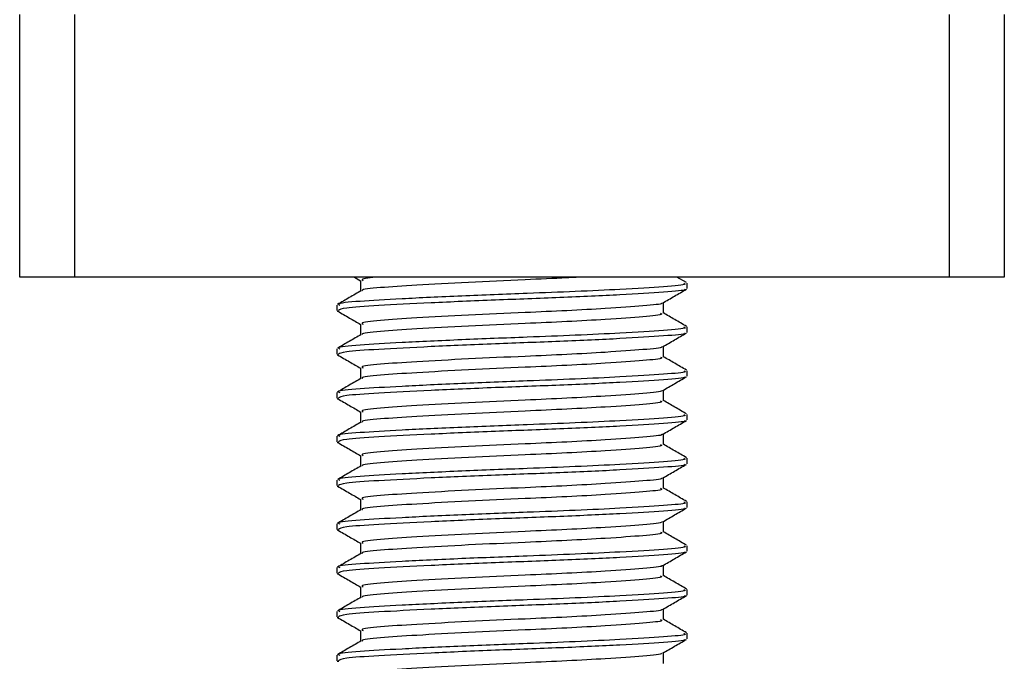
# Model space of a CAD drawing. Header units: millimetres. Extents: x 0 to 420, y 0 to 297.
# Tile 37 of 98: x 138.51 to 140.64, y 198.24 to 199.62. Entities that reach past the tile are written whole.
import ezdxf

# ---------------------------------------------------------------- set-up
doc = ezdxf.new("R2010")
doc.units = ezdxf.units.MM

msp = doc.modelspace()

# ---------------------------------------------------------------- linework, layer by layer
at = {"color": 7, "linetype": 'Continuous', "lineweight": 25}
for p, q in [((138.51349, 199.06515), (138.51349, 199.63144)), ((138.63147, 199.63144), (138.63147, 199.06515)), ((140.5191, 199.06515), (140.5191, 199.63144)), ((140.63708, 199.63144), (140.63708, 199.06515)), ((138.63147, 199.06515), (138.51349, 199.06515)), ((140.5191, 199.06515), (138.63147, 199.06515)), ((139.23524, 199.06515), (139.24884, 199.05727)), ((139.95188, 199.05309), (139.93105, 199.06515)), ((140.63708, 199.06515), (140.5191, 199.06515)), ((139.24884, 199.05786), (139.24884, 199.03494)), ((139.95281, 199.0402), (139.95281, 199.052)), ((139.19776, 199.00483), (139.19776, 198.99299)), ((139.90172, 198.98707), (139.90172, 199.01008)), ((139.19829, 198.99217), (139.20147, 198.99164)), ((139.24884, 198.96348), (139.24884, 198.94056)), ((139.95281, 198.94582), (139.95281, 198.95762)), ((139.19776, 198.91045), (139.19776, 198.89861)), ((139.19829, 198.89778), (139.20147, 198.89726)), ((139.90172, 198.89269), (139.90172, 198.9157)), ((139.24884, 198.8691), (139.24884, 198.84618)), ((139.95281, 198.85144), (139.95281, 198.86324)), ((139.19776, 198.81607), (139.19776, 198.80423)), ((139.90172, 198.79831), (139.90172, 198.82132)), ((139.19829, 198.8034), (139.20147, 198.80288)), ((139.24884, 198.77472), (139.24884, 198.7518)), ((139.95281, 198.75706), (139.95281, 198.76885)), ((139.90172, 198.70393), (139.90172, 198.72693)), ((139.19776, 198.72169), (139.19776, 198.70985)), ((139.19829, 198.70902), (139.20147, 198.7085)), ((139.24884, 198.68033), (139.24884, 198.65742)), ((139.95281, 198.66267), (139.95281, 198.67447)), ((139.19776, 198.62731), (139.19776, 198.61546)), ((139.90172, 198.60955), (139.90172, 198.63255)), ((139.19829, 198.61464), (139.20147, 198.61412)), ((139.24884, 198.58595), (139.24884, 198.56303)), ((139.95281, 198.56829), (139.95281, 198.58009)), ((139.90172, 198.51517), (139.90172, 198.53817)), ((139.19776, 198.53293), (139.19776, 198.52108)), ((139.19829, 198.52026), (139.20147, 198.51974)), ((139.24884, 198.49157), (139.24884, 198.46865)), ((139.95281, 198.47391), (139.95281, 198.48571)), ((139.19776, 198.43854), (139.19776, 198.4267)), ((139.90172, 198.42078), (139.90172, 198.44379)), ((139.19829, 198.42588), (139.20147, 198.42535)), ((139.24884, 198.39719), (139.24884, 198.37427)), ((139.95281, 198.37953), (139.95281, 198.39133)), ((139.19776, 198.34416), (139.19776, 198.33232)), ((139.90172, 198.3264), (139.90172, 198.34941)), ((139.19829, 198.3315), (139.20147, 198.33097)), ((139.24884, 198.30281), (139.24884, 198.27989)), ((139.95281, 198.28515), (139.95281, 198.29695)), ((139.19776, 198.24978), (139.19776, 198.23794)), ((139.19829, 198.23711), (139.20147, 198.23659)), ((139.90172, 198.23202), (139.90172, 198.25503))]:
    msp.add_line(p, q, dxfattribs=at)
for points, knots in [([(139.2871, 199.06515), (139.27047, 199.06345), (139.24702, 199.06107), (139.25275, 199.05861), (139.25442, 199.05789)], [0, 0, 0, 0, 0.70891377, 1, 1, 1, 1]), ([(139.72558, 199.06515), (139.71502, 199.06455), (139.67823, 199.06246), (139.59333, 199.05883), (139.47874, 199.05374), (139.36579, 199.04752), (139.28738, 199.04232), (139.24876, 199.03814), (139.25241, 199.03589), (139.25286, 199.03561)], [0, 0, 0, 0, 0.0578973, 0.2019019, 0.3932661, 0.5899584, 0.7790544, 0.9730254, 1, 1, 1, 1]), ([(139.94607, 199.052), (139.94778, 199.0512), (139.95371, 199.04843), (139.90708, 199.04432), (139.82127, 199.03895), (139.7148, 199.03384), (139.597, 199.02933), (139.46331, 199.02425), (139.33335, 199.01802), (139.2413, 199.01282), (139.19589, 199.00821), (139.20244, 199.00554), (139.20416, 199.00483)], [0, 0, 0, 0, 0.0482673, 0.1669875, 0.2886879, 0.3822403, 0.4726264, 0.5927373, 0.7161886, 0.8348774, 0.9566226, 1, 1, 1, 1]), ([(139.24996, 199.03559), (139.24142, 199.03064), (139.22433, 199.02074), (139.20724, 199.01085), (139.19869, 199.0059)], [0, 0, 0, 0, 0.49989867, 1, 1, 1, 1]), ([(139.94745, 199.03883), (139.94799, 199.0385), (139.95165, 199.0362), (139.90603, 199.03254), (139.81406, 199.02667), (139.68257, 199.02058), (139.53718, 199.01547), (139.39654, 199.00938), (139.28319, 199.00353), (139.20963, 198.99854), (139.20382, 198.99477), (139.20107, 198.99299)], [0, 0, 0, 0, 0.02094603, 0.1431057, 0.26833207, 0.39481226, 0.5164381, 0.64283453, 0.76819743, 0.89026332, 1, 1, 1, 1]), ([(139.90011, 199.00914), (139.90865, 199.01409), (139.92573, 199.02399), (139.94281, 199.03387), (139.95136, 199.03882)], [0, 0, 0, 0, 0.4999098, 1, 1, 1, 1]), ([(139.89726, 199.00915), (139.89761, 199.00888), (139.9005, 199.00665), (139.86112, 199.00304), (139.7882, 198.99765), (139.69588, 198.99255), (139.59408, 198.98804), (139.47845, 198.98295), (139.3661, 198.97673), (139.28647, 198.97153), (139.24719, 198.96691), (139.2529, 198.96422), (139.25442, 198.96351)], [0, 0, 0, 0, 0.0170089, 0.1395429, 0.2651564, 0.3617182, 0.4550083, 0.5789794, 0.7064021, 0.8289037, 0.9545634, 1, 1, 1, 1]), ([(139.19921, 198.99163), (139.20775, 198.98668), (139.2243, 198.97711), (139.24084, 198.96752), (139.24884, 198.96289)], [0, 0, 0, 0, 0.5163558, 1, 1, 1, 1]), ([(139.89591, 198.98709), (139.89738, 198.98629), (139.90247, 198.98353), (139.86217, 198.97943), (139.78799, 198.97406), (139.69593, 198.96895), (139.59405, 198.96444), (139.47852, 198.95936), (139.36585, 198.95313), (139.28736, 198.94794), (139.24876, 198.94375), (139.25241, 198.94151), (139.25286, 198.94123)], [0, 0, 0, 0, 0.0490909, 0.1710963, 0.2961678, 0.392313, 0.4852006, 0.6086368, 0.7355098, 0.8574829, 0.9826005, 1, 1, 1, 1]), ([(139.95188, 198.95871), (139.94333, 198.96366), (139.92661, 198.97333), (139.90989, 198.98302), (139.90172, 198.98775)], [0, 0, 0, 0, 0.5112595, 1, 1, 1, 1]), ([(139.24996, 198.94121), (139.24142, 198.93626), (139.22433, 198.92636), (139.20724, 198.91647), (139.19869, 198.91152)], [0, 0, 0, 0, 0.4998987, 1, 1, 1, 1]), ([(139.94607, 198.95762), (139.94778, 198.95682), (139.95371, 198.95405), (139.90708, 198.94994), (139.82127, 198.94457), (139.7148, 198.93946), (139.597, 198.93495), (139.46331, 198.92986), (139.33335, 198.92364), (139.2413, 198.91844), (139.19589, 198.91383), (139.20244, 198.91115), (139.20416, 198.91045)], [0, 0, 0, 0, 0.0482673, 0.1669875, 0.2886879, 0.3822403, 0.4726264, 0.5927373, 0.7161886, 0.8348774, 0.9566226, 1, 1, 1, 1]), ([(139.94745, 198.94445), (139.94799, 198.94411), (139.95165, 198.94182), (139.90603, 198.93815), (139.81406, 198.93229), (139.68257, 198.9262), (139.53718, 198.92108), (139.39654, 198.915), (139.28319, 198.90915), (139.20963, 198.90416), (139.20382, 198.90039), (139.20107, 198.89861)], [0, 0, 0, 0, 0.020946, 0.1431057, 0.2683321, 0.3948123, 0.5164381, 0.6428345, 0.7681974, 0.8902633, 1, 1, 1, 1]), ([(139.90011, 198.91476), (139.90865, 198.91971), (139.92573, 198.9296), (139.94281, 198.93949), (139.95136, 198.94444)], [0, 0, 0, 0, 0.4999098, 1, 1, 1, 1]), ([(139.19921, 198.89725), (139.20775, 198.8923), (139.2243, 198.88272), (139.24084, 198.87314), (139.24884, 198.86851)], [0, 0, 0, 0, 0.51635581, 1, 1, 1, 1]), ([(139.89726, 198.91476), (139.89761, 198.91449), (139.9005, 198.91227), (139.86112, 198.90866), (139.7882, 198.90327), (139.69588, 198.89817), (139.59408, 198.89365), (139.47845, 198.88857), (139.3661, 198.88235), (139.28647, 198.87715), (139.24719, 198.87253), (139.2529, 198.86984), (139.25442, 198.86913)], [0, 0, 0, 0, 0.0170089, 0.1395429, 0.2651564, 0.3617182, 0.4550083, 0.5789794, 0.7064021, 0.8289037, 0.9545634, 1, 1, 1, 1]), ([(139.89591, 198.89271), (139.89738, 198.89191), (139.90247, 198.88915), (139.86217, 198.88505), (139.78799, 198.87968), (139.69593, 198.87457), (139.59405, 198.87006), (139.47852, 198.86498), (139.36585, 198.85875), (139.28736, 198.85355), (139.24876, 198.84937), (139.25241, 198.84712), (139.25286, 198.84685)], [0, 0, 0, 0, 0.0490909, 0.1710963, 0.2961678, 0.392313, 0.4852006, 0.6086368, 0.7355098, 0.8574829, 0.9826005, 1, 1, 1, 1]), ([(139.95188, 198.86433), (139.94333, 198.86927), (139.92661, 198.87895), (139.90989, 198.88864), (139.90172, 198.89337)], [0, 0, 0, 0, 0.5112595, 1, 1, 1, 1]), ([(139.94607, 198.86324), (139.94778, 198.86243), (139.95371, 198.85966), (139.90708, 198.85556), (139.82127, 198.85018), (139.7148, 198.84508), (139.597, 198.84057), (139.46331, 198.83548), (139.33335, 198.82926), (139.2413, 198.82406), (139.19589, 198.81945), (139.20244, 198.81677), (139.20416, 198.81607)], [0, 0, 0, 0, 0.0482673, 0.1669875, 0.2886879, 0.3822403, 0.4726264, 0.5927373, 0.7161886, 0.8348774, 0.9566226, 1, 1, 1, 1]), ([(139.24996, 198.84683), (139.24142, 198.84188), (139.22433, 198.83198), (139.20724, 198.82208), (139.19869, 198.81714)], [0, 0, 0, 0, 0.4998987, 1, 1, 1, 1]), ([(139.94745, 198.85007), (139.94799, 198.84973), (139.95165, 198.84744), (139.90603, 198.84377), (139.81406, 198.83791), (139.68257, 198.83182), (139.53718, 198.8267), (139.39654, 198.82062), (139.28319, 198.81476), (139.20963, 198.80978), (139.20382, 198.80601), (139.20107, 198.80423)], [0, 0, 0, 0, 0.020946, 0.1431057, 0.2683321, 0.3948123, 0.5164381, 0.6428345, 0.7681974, 0.8902633, 1, 1, 1, 1]), ([(139.90011, 198.82038), (139.90865, 198.82533), (139.92573, 198.83522), (139.94281, 198.84511), (139.95136, 198.85006)], [0, 0, 0, 0, 0.4999098, 1, 1, 1, 1]), ([(139.89726, 198.82038), (139.89761, 198.82011), (139.9005, 198.81789), (139.86112, 198.81428), (139.7882, 198.80889), (139.69588, 198.80379), (139.59408, 198.79927), (139.47845, 198.79419), (139.3661, 198.78797), (139.28647, 198.78277), (139.24719, 198.77815), (139.2529, 198.77546), (139.25442, 198.77475)], [0, 0, 0, 0, 0.0170089, 0.1395429, 0.2651564, 0.3617182, 0.4550083, 0.5789794, 0.7064021, 0.8289037, 0.9545634, 1, 1, 1, 1]), ([(139.19921, 198.80287), (139.20775, 198.79792), (139.2243, 198.78834), (139.24084, 198.77876), (139.24884, 198.77413)], [0, 0, 0, 0, 0.5163558, 1, 1, 1, 1]), ([(139.89591, 198.79832), (139.89738, 198.79753), (139.90247, 198.79477), (139.86217, 198.79067), (139.78799, 198.7853), (139.69593, 198.78019), (139.59405, 198.77568), (139.47852, 198.7706), (139.36585, 198.76437), (139.28736, 198.75917), (139.24876, 198.75499), (139.25241, 198.75274), (139.25286, 198.75247)], [0, 0, 0, 0, 0.0490909, 0.1710963, 0.2961678, 0.392313, 0.4852006, 0.6086368, 0.7355098, 0.8574829, 0.9826005, 1, 1, 1, 1]), ([(139.95188, 198.76994), (139.94333, 198.77489), (139.92661, 198.78457), (139.90989, 198.79426), (139.90172, 198.79899)], [0, 0, 0, 0, 0.5112595, 1, 1, 1, 1]), ([(139.94607, 198.76885), (139.94778, 198.76805), (139.95371, 198.76528), (139.90708, 198.76118), (139.82127, 198.7558), (139.7148, 198.75069), (139.597, 198.74618), (139.46331, 198.7411), (139.33335, 198.73488), (139.2413, 198.72968), (139.19589, 198.72507), (139.20244, 198.72239), (139.20416, 198.72169)], [0, 0, 0, 0, 0.0482673, 0.1669875, 0.2886879, 0.3822403, 0.4726264, 0.5927373, 0.7161886, 0.8348774, 0.9566226, 1, 1, 1, 1]), ([(139.24996, 198.75245), (139.24142, 198.7475), (139.22433, 198.7376), (139.20724, 198.7277), (139.19869, 198.72275)], [0, 0, 0, 0, 0.4998987, 1, 1, 1, 1]), ([(139.94745, 198.75569), (139.94799, 198.75535), (139.95165, 198.75306), (139.90603, 198.74939), (139.81406, 198.74353), (139.68257, 198.73744), (139.53718, 198.73232), (139.39654, 198.72624), (139.28319, 198.72038), (139.20963, 198.7154), (139.20382, 198.71163), (139.20107, 198.70985)], [0, 0, 0, 0, 0.020946, 0.1431057, 0.2683321, 0.3948123, 0.5164381, 0.6428345, 0.7681974, 0.8902633, 1, 1, 1, 1]), ([(139.90011, 198.726), (139.90865, 198.73095), (139.92573, 198.74084), (139.94281, 198.75073), (139.95136, 198.75568)], [0, 0, 0, 0, 0.4999098, 1, 1, 1, 1]), ([(139.89726, 198.726), (139.89761, 198.72573), (139.9005, 198.72351), (139.86112, 198.7199), (139.7882, 198.71451), (139.69588, 198.7094), (139.59408, 198.70489), (139.47845, 198.69981), (139.3661, 198.69359), (139.28647, 198.68839), (139.24719, 198.68377), (139.2529, 198.68108), (139.25442, 198.68037)], [0, 0, 0, 0, 0.01700891, 0.13954292, 0.26515642, 0.36171819, 0.45500832, 0.57897936, 0.70640208, 0.8289037, 0.95456345, 1, 1, 1, 1]), ([(139.19921, 198.70849), (139.20775, 198.70354), (139.2243, 198.69396), (139.24084, 198.68438), (139.24884, 198.67974)], [0, 0, 0, 0, 0.5163558, 1, 1, 1, 1]), ([(139.89591, 198.70394), (139.89738, 198.70315), (139.90247, 198.70039), (139.86217, 198.69629), (139.78799, 198.69092), (139.69593, 198.68581), (139.59405, 198.6813), (139.47852, 198.67621), (139.36585, 198.66999), (139.28736, 198.66479), (139.24876, 198.66061), (139.25241, 198.65836), (139.25286, 198.65809)], [0, 0, 0, 0, 0.0490909, 0.1710963, 0.2961678, 0.392313, 0.4852006, 0.6086368, 0.7355098, 0.8574829, 0.9826005, 1, 1, 1, 1]), ([(139.95188, 198.67556), (139.94333, 198.68051), (139.92661, 198.69019), (139.90989, 198.69987), (139.90172, 198.70461)], [0, 0, 0, 0, 0.5112595, 1, 1, 1, 1]), ([(139.94607, 198.67447), (139.94778, 198.67367), (139.95371, 198.6709), (139.90708, 198.66679), (139.82127, 198.66142), (139.7148, 198.65631), (139.597, 198.6518), (139.46331, 198.64672), (139.33335, 198.6405), (139.2413, 198.6353), (139.19589, 198.63069), (139.20244, 198.62801), (139.20416, 198.62731)], [0, 0, 0, 0, 0.0482673, 0.1669875, 0.2886879, 0.3822403, 0.4726264, 0.5927373, 0.7161886, 0.8348774, 0.9566226, 1, 1, 1, 1]), ([(139.24996, 198.65806), (139.24142, 198.65312), (139.22433, 198.64321), (139.20724, 198.63332), (139.19869, 198.62837)], [0, 0, 0, 0, 0.4998987, 1, 1, 1, 1]), ([(139.94745, 198.6613), (139.94799, 198.66097), (139.95165, 198.65868), (139.90603, 198.65501), (139.81406, 198.64915), (139.68257, 198.64306), (139.53718, 198.63794), (139.39654, 198.63186), (139.28319, 198.626), (139.20963, 198.62102), (139.20382, 198.61725), (139.20107, 198.61546)], [0, 0, 0, 0, 0.020946, 0.1431057, 0.2683321, 0.3948123, 0.5164381, 0.6428345, 0.7681974, 0.8902633, 1, 1, 1, 1]), ([(139.90011, 198.63162), (139.90865, 198.63656), (139.92573, 198.64646), (139.94281, 198.65635), (139.95136, 198.66129)], [0, 0, 0, 0, 0.4999098, 1, 1, 1, 1]), ([(139.89726, 198.63162), (139.89761, 198.63135), (139.9005, 198.62912), (139.86112, 198.62552), (139.7882, 198.62013), (139.69588, 198.61502), (139.59408, 198.61051), (139.47845, 198.60543), (139.3661, 198.5992), (139.28647, 198.594), (139.24719, 198.58938), (139.2529, 198.5867), (139.25442, 198.58598)], [0, 0, 0, 0, 0.0170089, 0.1395429, 0.2651564, 0.3617182, 0.4550083, 0.5789794, 0.7064021, 0.8289037, 0.9545634, 1, 1, 1, 1]), ([(139.19921, 198.6141), (139.20775, 198.60916), (139.2243, 198.59958), (139.24084, 198.59), (139.24884, 198.58536)], [0, 0, 0, 0, 0.51635581, 1, 1, 1, 1]), ([(139.89591, 198.60956), (139.89738, 198.60877), (139.90247, 198.60601), (139.86217, 198.60191), (139.78799, 198.59653), (139.69593, 198.59143), (139.59405, 198.58691), (139.47852, 198.58183), (139.36585, 198.57561), (139.28736, 198.57041), (139.24876, 198.56623), (139.25241, 198.56398), (139.25286, 198.56371)], [0, 0, 0, 0, 0.0490909, 0.1710963, 0.2961678, 0.392313, 0.4852006, 0.6086368, 0.7355098, 0.8574829, 0.9826005, 1, 1, 1, 1]), ([(139.95188, 198.58118), (139.94333, 198.58613), (139.92661, 198.59581), (139.90989, 198.60549), (139.90172, 198.61023)], [0, 0, 0, 0, 0.5112595, 1, 1, 1, 1]), ([(139.94607, 198.58009), (139.94778, 198.57929), (139.95371, 198.57652), (139.90708, 198.57241), (139.82127, 198.56704), (139.7148, 198.56193), (139.597, 198.55742), (139.46331, 198.55234), (139.33335, 198.54611), (139.2413, 198.54091), (139.19589, 198.5363), (139.20244, 198.53363), (139.20416, 198.53293)], [0, 0, 0, 0, 0.0482673, 0.1669875, 0.2886879, 0.3822403, 0.4726264, 0.5927373, 0.7161886, 0.8348774, 0.9566226, 1, 1, 1, 1]), ([(139.24996, 198.56368), (139.24142, 198.55873), (139.22433, 198.54883), (139.20724, 198.53894), (139.19869, 198.53399)], [0, 0, 0, 0, 0.4998987, 1, 1, 1, 1]), ([(139.94745, 198.56692), (139.94799, 198.56659), (139.95165, 198.5643), (139.90603, 198.56063), (139.81406, 198.55477), (139.68257, 198.54867), (139.53718, 198.54356), (139.39654, 198.53747), (139.28319, 198.53162), (139.20963, 198.52663), (139.20382, 198.52287), (139.20107, 198.52108)], [0, 0, 0, 0, 0.020946, 0.1431057, 0.2683321, 0.3948123, 0.5164381, 0.6428345, 0.7681974, 0.8902633, 1, 1, 1, 1]), ([(139.90011, 198.53724), (139.90865, 198.54218), (139.92573, 198.55208), (139.94281, 198.56197), (139.95136, 198.56691)], [0, 0, 0, 0, 0.4999098, 1, 1, 1, 1]), ([(139.89726, 198.53724), (139.89761, 198.53697), (139.9005, 198.53474), (139.86112, 198.53114), (139.7882, 198.52575), (139.69588, 198.52064), (139.59408, 198.51613), (139.47845, 198.51105), (139.3661, 198.50482), (139.28647, 198.49962), (139.24719, 198.495), (139.2529, 198.49232), (139.25442, 198.4916)], [0, 0, 0, 0, 0.0170089, 0.1395429, 0.2651564, 0.3617182, 0.4550083, 0.5789794, 0.7064021, 0.8289037, 0.9545634, 1, 1, 1, 1]), ([(139.19921, 198.51972), (139.20775, 198.51478), (139.2243, 198.5052), (139.24084, 198.49562), (139.24884, 198.49098)], [0, 0, 0, 0, 0.5163558, 1, 1, 1, 1]), ([(139.89591, 198.51518), (139.89738, 198.51439), (139.90247, 198.51163), (139.86217, 198.50753), (139.78799, 198.50215), (139.69593, 198.49704), (139.59405, 198.49253), (139.47852, 198.48745), (139.36585, 198.48123), (139.28736, 198.47603), (139.24876, 198.47185), (139.25241, 198.4696), (139.25286, 198.46932)], [0, 0, 0, 0, 0.0490909, 0.1710963, 0.2961678, 0.392313, 0.4852006, 0.6086368, 0.7355098, 0.8574829, 0.9826005, 1, 1, 1, 1]), ([(139.95188, 198.4868), (139.94333, 198.49175), (139.92661, 198.50143), (139.90989, 198.51111), (139.90172, 198.51584)], [0, 0, 0, 0, 0.5112595, 1, 1, 1, 1]), ([(139.94607, 198.48571), (139.94778, 198.48491), (139.95371, 198.48214), (139.90708, 198.47803), (139.82127, 198.47266), (139.7148, 198.46755), (139.597, 198.46304), (139.46331, 198.45796), (139.33335, 198.45173), (139.2413, 198.44653), (139.19589, 198.44192), (139.20244, 198.43925), (139.20416, 198.43854)], [0, 0, 0, 0, 0.0482673, 0.1669875, 0.2886879, 0.3822403, 0.4726264, 0.5927373, 0.7161886, 0.8348774, 0.9566226, 1, 1, 1, 1]), ([(139.94745, 198.47254), (139.94799, 198.47221), (139.95165, 198.46991), (139.90603, 198.46625), (139.81406, 198.46039), (139.68257, 198.45429), (139.53718, 198.44918), (139.39654, 198.44309), (139.28319, 198.43724), (139.20963, 198.43225), (139.20382, 198.42848), (139.20107, 198.4267)], [0, 0, 0, 0, 0.020946, 0.1431057, 0.2683321, 0.3948123, 0.5164381, 0.6428345, 0.7681974, 0.8902633, 1, 1, 1, 1]), ([(139.90011, 198.44285), (139.90865, 198.4478), (139.92573, 198.4577), (139.94281, 198.46759), (139.95136, 198.47253)], [0, 0, 0, 0, 0.4999098, 1, 1, 1, 1]), ([(139.24996, 198.4693), (139.24142, 198.46435), (139.22433, 198.45445), (139.20724, 198.44456), (139.19869, 198.43961)], [0, 0, 0, 0, 0.49989867, 1, 1, 1, 1]), ([(139.89726, 198.44286), (139.89761, 198.44259), (139.9005, 198.44036), (139.86112, 198.43675), (139.7882, 198.43136), (139.69588, 198.42626), (139.59408, 198.42175), (139.47845, 198.41666), (139.3661, 198.41044), (139.28647, 198.40524), (139.24719, 198.40062), (139.2529, 198.39793), (139.25442, 198.39722)], [0, 0, 0, 0, 0.01700891, 0.13954292, 0.26515642, 0.36171819, 0.45500832, 0.57897936, 0.70640208, 0.8289037, 0.95456345, 1, 1, 1, 1]), ([(139.19921, 198.42534), (139.20775, 198.42039), (139.2243, 198.41082), (139.24084, 198.40123), (139.24884, 198.3966)], [0, 0, 0, 0, 0.5163558, 1, 1, 1, 1]), ([(139.89591, 198.4208), (139.89738, 198.42001), (139.90247, 198.41724), (139.86217, 198.41314), (139.78799, 198.40777), (139.69593, 198.40266), (139.59405, 198.39815), (139.47852, 198.39307), (139.36585, 198.38685), (139.28736, 198.38165), (139.24876, 198.37746), (139.25241, 198.37522), (139.25286, 198.37494)], [0, 0, 0, 0, 0.0490909, 0.1710963, 0.2961678, 0.392313, 0.4852006, 0.6086368, 0.7355098, 0.8574829, 0.9826005, 1, 1, 1, 1]), ([(139.95188, 198.39242), (139.94333, 198.39737), (139.92661, 198.40705), (139.90989, 198.41673), (139.90172, 198.42146)], [0, 0, 0, 0, 0.5112595, 1, 1, 1, 1]), ([(139.94607, 198.39133), (139.94778, 198.39053), (139.95371, 198.38776), (139.90708, 198.38365), (139.82127, 198.37828), (139.7148, 198.37317), (139.597, 198.36866), (139.46331, 198.36358), (139.33335, 198.35735), (139.2413, 198.35215), (139.19589, 198.34754), (139.20244, 198.34487), (139.20416, 198.34416)], [0, 0, 0, 0, 0.0482673, 0.1669875, 0.2886879, 0.3822403, 0.4726264, 0.5927373, 0.7161886, 0.8348774, 0.9566226, 1, 1, 1, 1]), ([(139.24996, 198.37492), (139.24142, 198.36997), (139.22433, 198.36007), (139.20724, 198.35018), (139.19869, 198.34523)], [0, 0, 0, 0, 0.4998987, 1, 1, 1, 1]), ([(139.94745, 198.37816), (139.94799, 198.37782), (139.95165, 198.37553), (139.90603, 198.37187), (139.81406, 198.366), (139.68257, 198.35991), (139.53718, 198.35479), (139.39654, 198.34871), (139.28319, 198.34286), (139.20963, 198.33787), (139.20382, 198.3341), (139.20107, 198.33232)], [0, 0, 0, 0, 0.020946, 0.1431057, 0.2683321, 0.3948123, 0.5164381, 0.6428345, 0.7681974, 0.8902633, 1, 1, 1, 1]), ([(139.90011, 198.34847), (139.90865, 198.35342), (139.92573, 198.36331), (139.94281, 198.3732), (139.95136, 198.37815)], [0, 0, 0, 0, 0.4999098, 1, 1, 1, 1]), ([(139.89726, 198.34848), (139.89761, 198.3482), (139.9005, 198.34598), (139.86112, 198.34237), (139.7882, 198.33698), (139.69588, 198.33188), (139.59408, 198.32737), (139.47845, 198.32228), (139.3661, 198.31606), (139.28647, 198.31086), (139.24719, 198.30624), (139.2529, 198.30355), (139.25442, 198.30284)], [0, 0, 0, 0, 0.0170089, 0.1395429, 0.2651564, 0.3617182, 0.4550083, 0.5789794, 0.7064021, 0.8289037, 0.9545634, 1, 1, 1, 1]), ([(139.19921, 198.33096), (139.20775, 198.32601), (139.2243, 198.31644), (139.24084, 198.30685), (139.24884, 198.30222)], [0, 0, 0, 0, 0.5163558, 1, 1, 1, 1]), ([(139.89591, 198.32642), (139.89738, 198.32562), (139.90247, 198.32286), (139.86217, 198.31876), (139.78799, 198.31339), (139.69593, 198.30828), (139.59405, 198.30377), (139.47852, 198.29869), (139.36585, 198.29246), (139.28736, 198.28726), (139.24876, 198.28308), (139.25241, 198.28084), (139.25286, 198.28056)], [0, 0, 0, 0, 0.0490909, 0.1710963, 0.2961678, 0.392313, 0.4852006, 0.6086368, 0.7355098, 0.8574829, 0.9826005, 1, 1, 1, 1]), ([(139.95188, 198.29804), (139.94333, 198.30299), (139.92661, 198.31266), (139.90989, 198.32235), (139.90172, 198.32708)], [0, 0, 0, 0, 0.5112595, 1, 1, 1, 1]), ([(139.24996, 198.28054), (139.24142, 198.27559), (139.22433, 198.26569), (139.20724, 198.25579), (139.19869, 198.25085)], [0, 0, 0, 0, 0.4998987, 1, 1, 1, 1]), ([(139.94607, 198.29695), (139.94778, 198.29615), (139.95371, 198.29338), (139.90708, 198.28927), (139.82127, 198.2839), (139.7148, 198.27879), (139.597, 198.27428), (139.46331, 198.26919), (139.33335, 198.26297), (139.2413, 198.25777), (139.19589, 198.25316), (139.20244, 198.25048), (139.20416, 198.24978)], [0, 0, 0, 0, 0.04826734, 0.16698745, 0.28868792, 0.3822403, 0.47262643, 0.59273734, 0.71618864, 0.8348774, 0.95662262, 1, 1, 1, 1]), ([(139.94745, 198.28378), (139.94799, 198.28344), (139.95165, 198.28115), (139.90603, 198.27748), (139.81406, 198.27162), (139.68257, 198.26553), (139.53718, 198.26041), (139.39654, 198.25433), (139.28319, 198.24848), (139.20963, 198.24349), (139.20382, 198.23972), (139.20107, 198.23794)], [0, 0, 0, 0, 0.02094603, 0.1431057, 0.26833207, 0.39481226, 0.5164381, 0.64283453, 0.76819743, 0.89026332, 1, 1, 1, 1]), ([(139.90011, 198.25409), (139.90865, 198.25904), (139.92573, 198.26893), (139.94281, 198.27882), (139.95136, 198.28377)], [0, 0, 0, 0, 0.4999098, 1, 1, 1, 1]), ([(139.89726, 198.25409), (139.89761, 198.25382), (139.9005, 198.2516), (139.86112, 198.24799), (139.7882, 198.2426), (139.69588, 198.2375), (139.59408, 198.23298), (139.47845, 198.2279), (139.3661, 198.22168), (139.28647, 198.21648), (139.24719, 198.21186), (139.2529, 198.20917), (139.25442, 198.20846)], [0, 0, 0, 0, 0.0170089, 0.1395429, 0.2651564, 0.3617182, 0.4550083, 0.5789794, 0.7064021, 0.8289037, 0.9545634, 1, 1, 1, 1])]:
    msp.add_open_spline(points, degree=3, knots=knots, dxfattribs=at)

doc.saveas('drawing.dxf')
